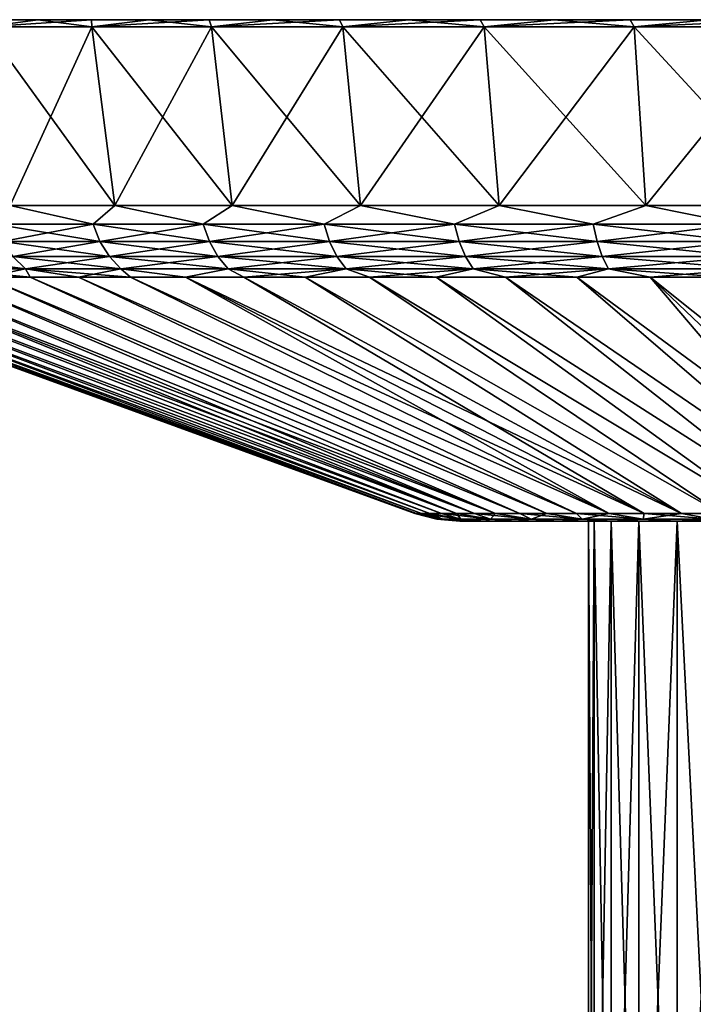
# Model space of a CAD drawing. Header units: metres. Extents: x -109 to 109, y -144 to 54.
# Tile 52 of 150: x -102 to -87, y 33 to 54. Entities that reach past the tile are written whole.
import ezdxf

# ---------------------------------------------------------------- set-up
doc = ezdxf.new("R2010")
doc.units = ezdxf.units.M
doc.layers.add('solid_20062313_XXX', color=7, linetype='CONTINUOUS')

msp = doc.modelspace()

# ---------------------------------------------------------------- linework, layer by layer
at = {"layer": 'solid_20062313_XXX'}
for points in [[(-108.149307, 53.599998), (-44.850693, 53.599998), (-44.900497, 53.599998, -1.774814)], [(-108.099503, 53.599998, 1.774814), (-44.850693, 53.599998), (-108.149307, 53.599998)], [(-108.149307, 53.599998), (-44.900497, 53.599998, -1.774814), (-108.099503, 53.599998, -1.774814)], [(-44.900497, 53.599998, 1.774814), (-44.850693, 53.599998), (-108.099503, 53.599998, 1.774814)], [(-108.099503, 53.599998, -1.774814), (-44.900497, 53.599998, -1.774814), (-45.049706, 53.599998, -3.543657)], [(-108.099503, 53.599998, -1.774814), (-45.049706, 53.599998, -3.543657), (-107.950294, 53.599998, -3.543657)], [(-44.900497, 53.599998, 1.774814), (-108.099503, 53.599998, 1.774814), (-107.950294, 53.599998, 3.543657)], [(-107.950294, 53.599998, -3.543657), (-45.049706, 53.599998, -3.543657), (-45.29789, 53.599998, -5.301536)], [(-107.950294, 53.599998, -3.543657), (-45.29789, 53.599998, -5.301536), (-107.70211, 53.599998, -5.301536)], [(-45.049706, 53.599998, 3.543657), (-107.950294, 53.599998, 3.543657), (-107.70211, 53.599998, 5.301536)], [(-44.900497, 53.599998, 1.774814), (-107.950294, 53.599998, 3.543657), (-45.049706, 53.599998, 3.543657)], [(-107.70211, 53.599998, -5.301536), (-45.29789, 53.599998, -5.301536), (-45.644245, 53.599998, -7.042743)], [(-107.70211, 53.599998, -5.301536), (-45.644245, 53.599998, -7.042743), (-107.355759, 53.599998, -7.042743)], [(-45.29789, 53.599998, 5.301536), (-107.70211, 53.599998, 5.301536), (-107.355759, 53.599998, 7.042743)], [(-45.049706, 53.599998, 3.543657), (-107.70211, 53.599998, 5.301536), (-45.29789, 53.599998, 5.301536)], [(-107.355759, 53.599998, -7.042743), (-45.644245, 53.599998, -7.042743), (-46.087631, 53.599998, -8.76162)], [(-107.355759, 53.599998, -7.042743), (-46.087631, 53.599998, -8.76162), (-106.912369, 53.599998, -8.76162)], [(-45.644245, 53.599998, 7.042743), (-107.355759, 53.599998, 7.042743), (-106.912369, 53.599998, 8.76162)], [(-45.29789, 53.599998, 5.301536), (-107.355759, 53.599998, 7.042743), (-45.644245, 53.599998, 7.042743)], [(-106.912369, 53.599998, -8.76162), (-46.087631, 53.599998, -8.76162), (-46.626709, 53.599998, -10.452957)], [(-106.912369, 53.599998, -8.76162), (-46.626709, 53.599998, -10.452957), (-106.373291, 53.599998, -10.452957)], [(-46.087631, 53.599998, 8.76162), (-106.912369, 53.599998, 8.76162), (-106.373291, 53.599998, 10.452957)], [(-45.644245, 53.599998, 7.042743), (-106.912369, 53.599998, 8.76162), (-46.087631, 53.599998, 8.76162)], [(-106.373291, 53.599998, -10.452957), (-46.626709, 53.599998, -10.452957), (-47.259834, 53.599998, -12.111604)], [(-106.373291, 53.599998, -10.452957), (-47.259834, 53.599998, -12.111604), (-105.740166, 53.599998, -12.111604)], [(-46.626709, 53.599998, 10.452957), (-106.373291, 53.599998, 10.452957), (-105.740166, 53.599998, 12.111604)], [(-46.087631, 53.599998, 8.76162), (-106.373291, 53.599998, 10.452957), (-46.626709, 53.599998, 10.452957)], [(-105.740166, 53.599998, -12.111604), (-47.259834, 53.599998, -12.111604), (-47.984932, 53.599998, -13.732059)], [(-105.740166, 53.599998, -12.111604), (-47.984932, 53.599998, -13.732059), (-105.015068, 53.599998, -13.732059)], [(-47.259834, 53.599998, 12.111604), (-105.740166, 53.599998, 12.111604), (-105.015068, 53.599998, 13.732059)], [(-46.626709, 53.599998, 10.452957), (-105.740166, 53.599998, 12.111604), (-47.259834, 53.599998, 12.111604)], [(-105.015068, 53.599998, -13.732059), (-47.984932, 53.599998, -13.732059), (-48.799717, 53.599998, -15.309243)], [(-105.015068, 53.599998, -13.732059), (-48.799717, 53.599998, -15.309243), (-104.200287, 53.599998, -15.309243)], [(-47.984932, 53.599998, 13.732059), (-105.015068, 53.599998, 13.732059), (-104.200287, 53.599998, 15.309243)], [(-47.259834, 53.599998, 12.111604), (-105.015068, 53.599998, 13.732059), (-47.984932, 53.599998, 13.732059)], [(-104.200287, 53.599998, -15.309243), (-48.799717, 53.599998, -15.309243), (-49.701832, 53.599998, -16.838551)], [(-104.200287, 53.599998, -15.309243), (-49.701832, 53.599998, -16.838551), (-103.298164, 53.599998, -16.838551)], [(-48.799717, 53.599998, 15.309243), (-104.200287, 53.599998, 15.309243), (-103.298164, 53.599998, 16.838551)], [(-47.984932, 53.599998, 13.732059), (-104.200287, 53.599998, 15.309243), (-48.799717, 53.599998, 15.309243)], [(-103.298164, 53.599998, -16.838551), (-49.701832, 53.599998, -16.838551), (-50.688175, 53.599998, -18.314699)], [(-103.298164, 53.599998, -16.838551), (-50.688175, 53.599998, -18.314699), (-102.311821, 53.599998, -18.314699)], [(-49.701832, 53.599998, 16.838551), (-103.298164, 53.599998, 16.838551), (-102.311821, 53.599998, 18.314699)], [(-48.799717, 53.599998, 15.309243), (-103.298164, 53.599998, 16.838551), (-49.701832, 53.599998, 16.838551)], [(-102.37307, 53.450001, -19.668098), (-101.2444, 53.599998, -19.733046), (-100.099007, 53.599998, -21.089449)], [(-100.094795, 53.450001, -22.350292), (-102.37307, 53.450001, -19.668098), (-100.099007, 53.599998, -21.089449)], [(-102.37307, 53.450001, -19.668098), (-102.311821, 53.599998, -18.314699), (-101.2444, 53.599998, -19.733046)], [(-101.2444, 53.599998, 19.733046), (-102.37307, 53.450001, 19.668098), (-100.094795, 53.450001, 22.350292)], [(-101.2444, 53.599998, 19.733046), (-102.311821, 53.599998, 18.314699), (-102.37307, 53.450001, 19.668098)], [(-102.311821, 53.599998, -18.314699), (-50.688175, 53.599998, -18.314699), (-51.7556, 53.599998, -19.733046)], [(-102.311821, 53.599998, -18.314699), (-51.7556, 53.599998, -19.733046), (-101.2444, 53.599998, -19.733046)], [(-50.688175, 53.599998, 18.314699), (-102.311821, 53.599998, 18.314699), (-101.2444, 53.599998, 19.733046)], [(-49.701832, 53.599998, 16.838551), (-102.311821, 53.599998, 18.314699), (-50.688175, 53.599998, 18.314699)], [(-101.2444, 53.599998, -19.733046), (-51.7556, 53.599998, -19.733046), (-52.900997, 53.599998, -21.089449)], [(-101.2444, 53.599998, -19.733046), (-52.900997, 53.599998, -21.089449), (-100.099007, 53.599998, -21.089449)], [(-100.099007, 53.599998, 21.089449), (-101.2444, 53.599998, 19.733046), (-100.094795, 53.450001, 22.350292)], [(-51.7556, 53.599998, 19.733046), (-101.2444, 53.599998, 19.733046), (-100.099007, 53.599998, 21.089449)], [(-50.688175, 53.599998, 18.314699), (-101.2444, 53.599998, 19.733046), (-51.7556, 53.599998, 19.733046)], [(-100.099007, 53.599998, -21.089449), (-52.900997, 53.599998, -21.089449), (-54.120625, 53.599998, -22.379488)], [(-100.099007, 53.599998, -21.089449), (-54.120625, 53.599998, -22.379488), (-98.879379, 53.599998, -22.379488)], [(-100.094795, 53.450001, -22.350292), (-100.099007, 53.599998, -21.089449), (-98.879379, 53.599998, -22.379488)], [(-98.879379, 53.599998, 22.379488), (-100.099007, 53.599998, 21.089449), (-100.094795, 53.450001, 22.350292)], [(-52.900997, 53.599998, 21.089449), (-100.099007, 53.599998, 21.089449), (-98.879379, 53.599998, 22.379488)], [(-51.7556, 53.599998, 19.733046), (-100.099007, 53.599998, 21.089449), (-52.900997, 53.599998, 21.089449)], [(-100.094795, 53.450001, -22.350292), (-98.879379, 53.599998, -22.379488), (-97.58947, 53.599998, -23.598993)], [(-97.540092, 53.450001, -24.770235), (-100.094795, 53.450001, -22.350292), (-97.58947, 53.599998, -23.598993)], [(-98.879379, 53.599998, 22.379488), (-100.094795, 53.450001, 22.350292), (-97.540092, 53.450001, 24.770235)], [(-98.879379, 53.599998, -22.379488), (-54.120625, 53.599998, -22.379488), (-55.41053, 53.599998, -23.598993)], [(-98.879379, 53.599998, -22.379488), (-55.41053, 53.599998, -23.598993), (-97.58947, 53.599998, -23.598993)], [(-97.58947, 53.599998, 23.598993), (-98.879379, 53.599998, 22.379488), (-97.540092, 53.450001, 24.770235)], [(-54.120625, 53.599998, 22.379488), (-98.879379, 53.599998, 22.379488), (-97.58947, 53.599998, 23.598993)], [(-52.900997, 53.599998, 21.089449), (-98.879379, 53.599998, 22.379488), (-54.120625, 53.599998, 22.379488)], [(-97.58947, 53.599998, -23.598993), (-55.41053, 53.599998, -23.598993), (-56.766842, 53.599998, -24.744301)], [(-97.58947, 53.599998, -23.598993), (-56.766842, 53.599998, -24.744301), (-96.233162, 53.599998, -24.744301)], [(-97.540092, 53.450001, -24.770235), (-97.58947, 53.599998, -23.598993), (-96.233162, 53.599998, -24.744301)], [(-96.233162, 53.599998, 24.744301), (-97.58947, 53.599998, 23.598993), (-97.540092, 53.450001, 24.770235)], [(-55.41053, 53.599998, 23.598993), (-97.58947, 53.599998, 23.598993), (-96.233162, 53.599998, 24.744301)], [(-54.120625, 53.599998, 22.379488), (-97.58947, 53.599998, 23.598993), (-55.41053, 53.599998, 23.598993)], [(-97.540092, 53.450001, -24.770235), (-96.233162, 53.599998, -24.744301), (-94.814575, 53.599998, -25.811914)], [(-94.738625, 53.450001, -26.89986), (-97.540092, 53.450001, -24.770235), (-94.814575, 53.599998, -25.811914)], [(-96.233162, 53.599998, 24.744301), (-97.540092, 53.450001, 24.770235), (-94.738625, 53.450001, 26.89986)], [(-96.233162, 53.599998, -24.744301), (-56.766842, 53.599998, -24.744301), (-58.185429, 53.599998, -25.811914)], [(-96.233162, 53.599998, -24.744301), (-58.185429, 53.599998, -25.811914), (-94.814575, 53.599998, -25.811914)], [(-94.814575, 53.599998, 25.811914), (-96.233162, 53.599998, 24.744301), (-94.738625, 53.450001, 26.89986)], [(-56.766842, 53.599998, 24.744301), (-96.233162, 53.599998, 24.744301), (-94.814575, 53.599998, 25.811914)], [(-55.41053, 53.599998, 23.598993), (-96.233162, 53.599998, 24.744301), (-56.766842, 53.599998, 24.744301)], [(-94.814575, 53.599998, -25.811914), (-58.185429, 53.599998, -25.811914), (-59.66151, 53.599998, -26.798208)], [(-94.814575, 53.599998, -25.811914), (-59.66151, 53.599998, -26.798208), (-93.338486, 53.599998, -26.798208)], [(-94.738625, 53.450001, -26.89986), (-94.814575, 53.599998, -25.811914), (-93.338486, 53.599998, -26.798208)], [(-93.338486, 53.599998, 26.798208), (-94.814575, 53.599998, 25.811914), (-94.738625, 53.450001, 26.89986)], [(-58.185429, 53.599998, 25.811914), (-94.814575, 53.599998, 25.811914), (-93.338486, 53.599998, 26.798208)], [(-56.766842, 53.599998, 24.744301), (-94.814575, 53.599998, 25.811914), (-58.185429, 53.599998, 25.811914)], [(-94.738625, 53.450001, -26.89986), (-93.338486, 53.599998, -26.798208), (-91.809425, 53.599998, -27.700182)], [(-91.723221, 53.450001, -28.714172), (-94.738625, 53.450001, -26.89986), (-91.809425, 53.599998, -27.700182)], [(-93.338486, 53.599998, 26.798208), (-94.738625, 53.450001, 26.89986), (-91.723221, 53.450001, 28.714172)], [(-93.338486, 53.599998, -26.798208), (-59.66151, 53.599998, -26.798208), (-61.190571, 53.599998, -27.700182)], [(-93.338486, 53.599998, -26.798208), (-61.190571, 53.599998, -27.700182), (-91.809425, 53.599998, -27.700182)], [(-91.809425, 53.599998, 27.700182), (-93.338486, 53.599998, 26.798208), (-91.723221, 53.450001, 28.714172)], [(-59.66151, 53.599998, 26.798208), (-93.338486, 53.599998, 26.798208), (-91.809425, 53.599998, 27.700182)], [(-58.185429, 53.599998, 25.811914), (-93.338486, 53.599998, 26.798208), (-59.66151, 53.599998, 26.798208)], [(-91.809425, 53.599998, -27.700182), (-61.190571, 53.599998, -27.700182), (-62.768051, 53.599998, -28.51512)], [(-91.809425, 53.599998, -27.700182), (-62.768051, 53.599998, -28.51512), (-90.231949, 53.599998, -28.51512)], [(-91.723221, 53.450001, -28.714172), (-91.809425, 53.599998, -27.700182), (-90.231949, 53.599998, -28.51512)], [(-90.231949, 53.599998, 28.51512), (-91.809425, 53.599998, 27.700182), (-91.723221, 53.450001, 28.714172)], [(-61.190571, 53.599998, 27.700182), (-91.809425, 53.599998, 27.700182), (-90.231949, 53.599998, 28.51512)], [(-59.66151, 53.599998, 26.798208), (-91.809425, 53.599998, 27.700182), (-61.190571, 53.599998, 27.700182)], [(-91.723221, 53.450001, -28.714172), (-90.231949, 53.599998, -28.51512), (-88.611504, 53.599998, -29.240208)], [(-88.529549, 53.450001, -30.191719), (-91.723221, 53.450001, -28.714172), (-88.611504, 53.599998, -29.240208)], [(-90.231949, 53.599998, 28.51512), (-91.723221, 53.450001, 28.714172), (-88.529549, 53.450001, 30.191719)], [(-90.231949, 53.599998, -28.51512), (-62.768051, 53.599998, -28.51512), (-64.388496, 53.599998, -29.240208)], [(-90.231949, 53.599998, -28.51512), (-64.388496, 53.599998, -29.240208), (-88.611504, 53.599998, -29.240208)], [(-88.611504, 53.599998, 29.240208), (-90.231949, 53.599998, 28.51512), (-88.529549, 53.450001, 30.191719)], [(-62.768051, 53.599998, 28.51512), (-90.231949, 53.599998, 28.51512), (-88.611504, 53.599998, 29.240208)], [(-61.190571, 53.599998, 27.700182), (-90.231949, 53.599998, 28.51512), (-62.768051, 53.599998, 28.51512)], [(-88.611504, 53.599998, -29.240208), (-64.388496, 53.599998, -29.240208), (-66.046898, 53.599998, -29.873247)], [(-88.611504, 53.599998, -29.240208), (-66.046898, 53.599998, -29.873247), (-86.953102, 53.599998, -29.873247)], [(-88.529549, 53.450001, -30.191719), (-88.611504, 53.599998, -29.240208), (-86.953102, 53.599998, -29.873247)], [(-86.953102, 53.599998, 29.873247), (-88.611504, 53.599998, 29.240208), (-88.529549, 53.450001, 30.191719)], [(-64.388496, 53.599998, 29.240208), (-88.611504, 53.599998, 29.240208), (-86.953102, 53.599998, 29.873247)], [(-62.768051, 53.599998, 28.51512), (-88.611504, 53.599998, 29.240208), (-64.388496, 53.599998, 29.240208)], [(-88.529549, 53.450001, -30.191719), (-86.953102, 53.599998, -29.873247), (-85.261627, 53.599998, -30.412361)], [(-85.194633, 53.450001, -31.315386), (-88.529549, 53.450001, -30.191719), (-85.261627, 53.599998, -30.412361)], [(-86.953102, 53.599998, 29.873247), (-88.529549, 53.450001, 30.191719), (-85.194633, 53.450001, 31.315386)], [(-101.837807, 49.637157, -19.261295), (-102.37307, 53.450001, -19.668098), (-100.094795, 53.450001, -22.350292)], [(-99.606766, 49.637157, 21.887886), (-100.094795, 53.450001, 22.350292), (-102.37307, 53.450001, 19.668098)], [(-101.837807, 49.637157, 19.261295), (-99.606766, 49.637157, 21.887886), (-102.37307, 53.450001, 19.668098)], [(-99.606766, 49.637157, -21.887886), (-101.837807, 49.637157, -19.261295), (-100.094795, 53.450001, -22.350292)], [(-99.606766, 49.637157, -21.887886), (-100.094795, 53.450001, -22.350292), (-97.540092, 53.450001, -24.770235)], [(-97.104813, 49.637157, 24.25786), (-97.540092, 53.450001, 24.770235), (-100.094795, 53.450001, 22.350292)], [(-99.606766, 49.637157, 21.887886), (-97.104813, 49.637157, 24.25786), (-100.094795, 53.450001, 22.350292)], [(-97.104813, 49.637157, -24.257858), (-99.606766, 49.637157, -21.887886), (-97.540092, 53.450001, -24.770235)], [(-97.104813, 49.637157, -24.257858), (-97.540092, 53.450001, -24.770235), (-94.738625, 53.450001, -26.89986)], [(-94.36129, 49.637157, 26.34343), (-94.738625, 53.450001, 26.89986), (-97.540092, 53.450001, 24.770235)], [(-97.104813, 49.637157, 24.25786), (-94.36129, 49.637157, 26.34343), (-97.540092, 53.450001, 24.770235)], [(-94.361298, 49.637157, -26.343428), (-97.104813, 49.637157, -24.257858), (-94.738625, 53.450001, -26.89986)], [(-94.361298, 49.637157, -26.343428), (-94.738625, 53.450001, -26.89986), (-91.723221, 53.450001, -28.714172)], [(-91.408356, 49.637157, 28.120152), (-91.723221, 53.450001, 28.714172), (-94.738625, 53.450001, 26.89986)], [(-94.36129, 49.637157, 26.34343), (-91.408356, 49.637157, 28.120152), (-94.738625, 53.450001, 26.89986)], [(-91.408356, 49.637157, -28.120152), (-94.361298, 49.637157, -26.343428), (-91.723221, 53.450001, -28.714172)], [(-91.408356, 49.637157, -28.120152), (-91.723221, 53.450001, -28.714172), (-88.529549, 53.450001, -30.191719)], [(-88.280647, 49.637157, 29.567184), (-88.529549, 53.450001, 30.191719), (-91.723221, 53.450001, 28.714172)], [(-91.408356, 49.637157, 28.120152), (-88.280647, 49.637157, 29.567184), (-91.723221, 53.450001, 28.714172)], [(-88.280647, 49.637157, -29.567184), (-91.408356, 49.637157, -28.120152), (-88.529549, 53.450001, -30.191719)], [(-88.280647, 49.637157, -29.567184), (-88.529549, 53.450001, -30.191719), (-85.194633, 53.450001, -31.315386)], [(-85.014809, 49.637157, 30.667574), (-85.194633, 53.450001, 31.315386), (-88.529549, 53.450001, 30.191719)], [(-88.280647, 49.637157, 29.567184), (-85.014809, 49.637157, 30.667574), (-88.529549, 53.450001, 30.191719)], [(-85.014809, 49.637157, -30.667574), (-88.280647, 49.637157, -29.567184), (-85.194633, 53.450001, -31.315386)], [(-102.156288, 49.236408, -18.640385), (-101.837807, 49.637157, -19.261295), (-100.067291, 49.236408, -21.220083)], [(-100.067291, 49.236408, 21.220083), (-101.837807, 49.637157, 19.261295), (-102.156288, 49.236408, 18.640385)], [(-100.067291, 49.236408, -21.220083), (-101.837807, 49.637157, -19.261295), (-99.606766, 49.637157, -21.887886)], [(-100.067291, 49.236408, 21.220083), (-99.606766, 49.637157, 21.887886), (-101.837807, 49.637157, 19.261295)], [(-100.067291, 49.236408, -21.220083), (-99.606766, 49.637157, -21.887886), (-97.720085, 49.236408, -23.567289)], [(-97.720085, 49.236408, 23.567289), (-99.606766, 49.637157, 21.887886), (-100.067291, 49.236408, 21.220083)], [(-97.720085, 49.236408, -23.567289), (-99.606766, 49.637157, -21.887886), (-97.104813, 49.637157, -24.257858)], [(-97.720085, 49.236408, 23.567289), (-97.104813, 49.637157, 24.25786), (-99.606766, 49.637157, 21.887886)], [(-97.720085, 49.236408, -23.567289), (-97.104813, 49.637157, -24.257858), (-95.140381, 49.236408, -25.656288)], [(-95.140381, 49.236408, 25.656288), (-97.104813, 49.637157, 24.25786), (-97.720085, 49.236408, 23.567289)], [(-95.140381, 49.236408, -25.656288), (-97.104813, 49.637157, -24.257858), (-94.361298, 49.637157, -26.343428)], [(-95.140381, 49.236408, 25.656288), (-94.36129, 49.637157, 26.34343), (-97.104813, 49.637157, 24.25786)], [(-95.140381, 49.236408, -25.656288), (-94.361298, 49.637157, -26.343428), (-92.356461, 49.236408, -27.464191)], [(-92.356461, 49.236408, 27.464191), (-94.36129, 49.637157, 26.34343), (-95.140381, 49.236408, 25.656288)], [(-92.356461, 49.236408, -27.464191), (-94.361298, 49.637157, -26.343428), (-91.408356, 49.637157, -28.120152)], [(-92.356461, 49.236408, 27.464191), (-91.408356, 49.637157, 28.120152), (-94.36129, 49.637157, 26.34343)], [(-92.356461, 49.236408, -27.464191), (-91.408356, 49.637157, -28.120152), (-89.398804, 49.236408, -28.971189)], [(-89.398804, 49.236408, 28.971189), (-91.408356, 49.637157, 28.120152), (-92.356461, 49.236408, 27.464191)], [(-89.398804, 49.236408, -28.971189), (-91.408356, 49.637157, -28.120152), (-88.280647, 49.637157, -29.567184)], [(-89.398804, 49.236408, 28.971189), (-88.280647, 49.637157, 29.567184), (-91.408356, 49.637157, 28.120152)], [(-89.398804, 49.236408, -28.971189), (-88.280647, 49.637157, -29.567184), (-86.299828, 49.236408, -30.160774)], [(-86.299828, 49.236408, 30.160774), (-88.280647, 49.637157, 29.567184), (-89.398804, 49.236408, 28.971189)], [(-86.299828, 49.236408, -30.160774), (-88.280647, 49.637157, -29.567184), (-85.014809, 49.637157, -30.667574)], [(-86.299828, 49.236408, 30.160774), (-85.014809, 49.637157, 30.667574), (-88.280647, 49.637157, 29.567184)], [(-102.156288, 49.236408, 18.640385), (-101.997482, 48.866764, 18.525005), (-99.921417, 48.866764, 21.088736)], [(-100.067291, 49.236408, 21.220083), (-102.156288, 49.236408, 18.640385), (-99.921417, 48.866764, 21.088736)], [(-102.156288, 49.236408, -18.640385), (-100.067291, 49.236408, -21.220083), (-101.997482, 48.866764, -18.525005)], [(-100.067291, 49.236408, -21.220083), (-99.921417, 48.866764, -21.088736), (-101.997482, 48.866764, -18.525005)], [(-100.067291, 49.236408, 21.220083), (-99.921417, 48.866764, 21.088736), (-97.588737, 48.866764, 23.421413)], [(-97.720085, 49.236408, 23.567289), (-100.067291, 49.236408, 21.220083), (-97.588737, 48.866764, 23.421413)], [(-100.067291, 49.236408, -21.220083), (-97.720085, 49.236408, -23.567289), (-99.921417, 48.866764, -21.088736)], [(-97.720085, 49.236408, -23.567289), (-97.588737, 48.866764, -23.421413), (-99.921417, 48.866764, -21.088736)], [(-97.720085, 49.236408, 23.567289), (-97.588737, 48.866764, 23.421413), (-95.025002, 48.866764, 25.497482)], [(-95.140381, 49.236408, 25.656288), (-97.720085, 49.236408, 23.567289), (-95.025002, 48.866764, 25.497482)], [(-97.720085, 49.236408, -23.567289), (-95.140381, 49.236408, -25.656288), (-97.588737, 48.866764, -23.421413)], [(-95.140381, 49.236408, -25.656288), (-95.025002, 48.866764, -25.497482), (-97.588737, 48.866764, -23.421413)], [(-95.140381, 49.236408, 25.656288), (-95.025002, 48.866764, 25.497482), (-92.258308, 48.866764, 27.294195)], [(-92.356461, 49.236408, 27.464191), (-95.140381, 49.236408, 25.656288), (-92.258308, 48.866764, 27.294195)], [(-95.140381, 49.236408, -25.656288), (-92.356461, 49.236408, -27.464191), (-95.025002, 48.866764, -25.497482)], [(-92.356461, 49.236408, -27.464191), (-92.258308, 48.866764, -27.294195), (-95.025002, 48.866764, -25.497482)], [(-92.356461, 49.236408, 27.464191), (-92.258308, 48.866764, 27.294195), (-89.318962, 48.866764, 28.791866)], [(-89.398804, 49.236408, 28.971189), (-92.356461, 49.236408, 27.464191), (-89.318962, 48.866764, 28.791866)], [(-92.356461, 49.236408, -27.464191), (-89.398804, 49.236408, -28.971189), (-92.258308, 48.866764, -27.294195)], [(-89.398804, 49.236408, -28.971189), (-89.318962, 48.866764, -28.791866), (-92.258308, 48.866764, -27.294195)], [(-89.398804, 49.236408, 28.971189), (-89.318962, 48.866764, 28.791866), (-86.239174, 48.866764, 29.974089)], [(-86.299828, 49.236408, 30.160774), (-89.398804, 49.236408, 28.971189), (-86.239174, 48.866764, 29.974089)], [(-89.398804, 49.236408, -28.971189), (-86.299828, 49.236408, -30.160774), (-89.318962, 48.866764, -28.791866)], [(-86.299828, 49.236408, -30.160774), (-86.239174, 48.866764, -29.974089), (-89.318962, 48.866764, -28.791866)], [(-101.997482, 48.866764, 18.525005), (-101.779915, 48.546066, 18.366934), (-99.721565, 48.546066, 20.908789)], [(-99.921417, 48.866764, 21.088736), (-101.997482, 48.866764, 18.525005), (-99.721565, 48.546066, 20.908789)], [(-101.997482, 48.866764, -18.525005), (-99.921417, 48.866764, -21.088736), (-101.779915, 48.546066, -18.366934)], [(-99.921417, 48.866764, -21.088736), (-99.721565, 48.546066, -20.908789), (-101.779915, 48.546066, -18.366934)], [(-99.921417, 48.866764, 21.088736), (-99.721565, 48.546066, 20.908789), (-97.408791, 48.546066, 23.221563)], [(-97.588737, 48.866764, 23.421413), (-99.921417, 48.866764, 21.088736), (-97.408791, 48.546066, 23.221563)], [(-99.921417, 48.866764, -21.088736), (-97.588737, 48.866764, -23.421413), (-99.721565, 48.546066, -20.908789)], [(-97.588737, 48.866764, -23.421413), (-97.408791, 48.546066, -23.221563), (-99.721565, 48.546066, -20.908789)], [(-97.588737, 48.866764, 23.421413), (-97.408791, 48.546066, 23.221563), (-94.866936, 48.546066, 25.279917)], [(-95.025002, 48.866764, 25.497482), (-97.588737, 48.866764, 23.421413), (-94.866936, 48.546066, 25.279917)], [(-97.588737, 48.866764, -23.421413), (-95.025002, 48.866764, -25.497482), (-97.408791, 48.546066, -23.221563)], [(-95.025002, 48.866764, -25.497482), (-94.866936, 48.546066, -25.279917), (-97.408791, 48.546066, -23.221563)], [(-95.025002, 48.866764, 25.497482), (-94.866936, 48.546066, 25.279917), (-92.123848, 48.546066, 27.061298)], [(-92.258308, 48.866764, 27.294195), (-95.025002, 48.866764, 25.497482), (-92.123848, 48.546066, 27.061298)], [(-95.025002, 48.866764, -25.497482), (-92.258308, 48.866764, -27.294195), (-94.866936, 48.546066, -25.279917)], [(-92.258308, 48.866764, -27.294195), (-92.123848, 48.546066, -27.061298), (-94.866936, 48.546066, -25.279917)], [(-92.258308, 48.866764, 27.294195), (-92.123848, 48.546066, 27.061298), (-89.209579, 48.546066, 28.54619)], [(-89.318962, 48.866764, 28.791866), (-92.258308, 48.866764, 27.294195), (-89.209579, 48.546066, 28.54619)], [(-92.258308, 48.866764, -27.294195), (-89.318962, 48.866764, -28.791866), (-92.123848, 48.546066, -27.061298)], [(-89.318962, 48.866764, -28.791866), (-89.209579, 48.546066, -28.54619), (-92.123848, 48.546066, -27.061298)], [(-89.318962, 48.866764, 28.791866), (-89.209579, 48.546066, 28.54619), (-86.156067, 48.546066, 29.718325)], [(-86.239174, 48.866764, 29.974089), (-89.318962, 48.866764, 28.791866), (-86.156067, 48.546066, 29.718325)], [(-89.318962, 48.866764, -28.791866), (-86.239174, 48.866764, -29.974089), (-89.209579, 48.546066, -28.54619)], [(-86.239174, 48.866764, -29.974089), (-86.156067, 48.546066, -29.718325), (-89.209579, 48.546066, -28.54619)], [(-103.561295, 48.546066, 15.623848), (-103.275703, 48.288357, 15.458958), (-101.513123, 48.288357, 18.173096)], [(-101.779915, 48.546066, 18.366934), (-103.561295, 48.546066, 15.623848), (-101.513123, 48.288357, 18.173096)], [(-101.779915, 48.546066, -18.366934), (-101.513123, 48.288357, -18.173096), (-103.275703, 48.288357, -15.458958)], [(-101.779915, 48.546066, 18.366934), (-101.513123, 48.288357, 18.173096), (-99.476486, 48.288357, 20.688124)], [(-99.721565, 48.546066, 20.908789), (-101.779915, 48.546066, 18.366934), (-99.476486, 48.288357, 20.688124)], [(-101.779915, 48.546066, -18.366934), (-99.721565, 48.546066, -20.908789), (-101.513123, 48.288357, -18.173096)], [(-99.721565, 48.546066, -20.908789), (-99.476486, 48.288357, -20.688124), (-101.513123, 48.288357, -18.173096)], [(-99.721565, 48.546066, 20.908789), (-99.476486, 48.288357, 20.688124), (-97.188126, 48.288357, 22.97649)], [(-97.408791, 48.546066, 23.221563), (-99.721565, 48.546066, 20.908789), (-97.188126, 48.288357, 22.97649)], [(-99.721565, 48.546066, -20.908789), (-97.408791, 48.546066, -23.221563), (-99.476486, 48.288357, -20.688124)], [(-97.408791, 48.546066, -23.221563), (-97.188126, 48.288357, -22.97649), (-99.476486, 48.288357, -20.688124)], [(-97.408791, 48.546066, 23.221563), (-97.188126, 48.288357, 22.97649), (-94.673096, 48.288357, 25.013119)], [(-94.866936, 48.546066, 25.279917), (-97.408791, 48.546066, 23.221563), (-94.673096, 48.288357, 25.013119)], [(-97.408791, 48.546066, -23.221563), (-94.866936, 48.546066, -25.279917), (-97.188126, 48.288357, -22.97649)], [(-94.866936, 48.546066, -25.279917), (-94.673096, 48.288357, -25.013119), (-97.188126, 48.288357, -22.97649)], [(-94.866936, 48.546066, 25.279917), (-94.673096, 48.288357, 25.013119), (-91.958961, 48.288357, 26.775702)], [(-92.123848, 48.546066, 27.061298), (-94.866936, 48.546066, 25.279917), (-91.958961, 48.288357, 26.775702)], [(-94.866936, 48.546066, -25.279917), (-92.123848, 48.546066, -27.061298), (-94.673096, 48.288357, -25.013119)], [(-92.123848, 48.546066, -27.061298), (-91.958961, 48.288357, -26.775702), (-94.673096, 48.288357, -25.013119)], [(-92.123848, 48.546066, 27.061298), (-91.958961, 48.288357, 26.775702), (-89.075447, 48.288357, 28.244923)], [(-89.209579, 48.546066, 28.54619), (-92.123848, 48.546066, 27.061298), (-89.075447, 48.288357, 28.244923)], [(-92.123848, 48.546066, -27.061298), (-89.209579, 48.546066, -28.54619), (-91.958961, 48.288357, -26.775702)], [(-89.209579, 48.546066, -28.54619), (-89.075447, 48.288357, -28.244923), (-91.958961, 48.288357, -26.775702)], [(-89.209579, 48.546066, 28.54619), (-89.075447, 48.288357, 28.244923), (-86.054161, 48.288357, 29.404686)], [(-86.156067, 48.546066, 29.718325), (-89.209579, 48.546066, 28.54619), (-86.054161, 48.288357, 29.404686)], [(-89.209579, 48.546066, -28.54619), (-86.156067, 48.546066, -29.718325), (-89.075447, 48.288357, -28.244923)], [(-86.156067, 48.546066, -29.718325), (-86.054161, 48.288357, -29.404686), (-89.075447, 48.288357, -28.244923)], [(-107.042114, 48.105068), (-106.994072, 48.105068, -1.712446), (-93.205246, 43.068859)], [(-93.169479, 43.068859, 1.092556), (-107.042114, 48.105068), (-93.205246, 43.068859)], [(-106.994072, 48.105068, 1.712462), (-107.042114, 48.105068), (-93.169479, 43.068859, 1.092556)], [(-106.994072, 48.105068, -1.712446), (-93.169487, 43.068859, -1.092543), (-93.205246, 43.068859)], [(-106.994072, 48.105068, -1.712446), (-106.850082, 48.105068, -3.419539), (-93.169487, 43.068859, -1.092543)], [(-106.850082, 48.105068, 3.419562), (-106.994072, 48.105068, 1.712462), (-93.169479, 43.068859, 1.092556)], [(-106.850082, 48.105068, -3.419539), (-93.06234, 43.068859, -2.180433), (-93.169487, 43.068859, -1.092543)], [(-106.850082, 48.105068, -3.419539), (-106.610603, 48.105068, -5.115898), (-93.06234, 43.068859, -2.180433)], [(-106.850082, 48.105068, 3.419562), (-93.169479, 43.068859, 1.092556), (-93.06234, 43.068859, 2.180449)], [(-106.610603, 48.105068, 5.115921), (-106.850082, 48.105068, 3.419562), (-93.06234, 43.068859, 2.180449)], [(-106.610603, 48.105068, -5.115898), (-92.88427, 43.068859, -3.259001), (-93.06234, 43.068859, -2.180433)], [(-106.610603, 48.105068, -5.115898), (-106.276382, 48.105068, -6.796174), (-92.88427, 43.068859, -3.259001)], [(-106.610603, 48.105068, 5.115921), (-93.06234, 43.068859, 2.180449), (-92.884262, 43.068859, 3.259017)], [(-106.276375, 48.105068, 6.796196), (-106.610603, 48.105068, 5.115921), (-92.884262, 43.068859, 3.259017)], [(-106.276382, 48.105068, -6.796174), (-92.636032, 43.068859, -4.323622), (-92.88427, 43.068859, -3.259001)], [(-106.276382, 48.105068, -6.796174), (-105.848473, 48.105068, -8.455071), (-92.636032, 43.068859, -4.323622)], [(-106.276375, 48.105068, 6.796196), (-92.884262, 43.068859, 3.259017), (-92.636032, 43.068859, 4.323634)], [(-105.848465, 48.105068, 8.45509), (-106.276375, 48.105068, 6.796196), (-92.636032, 43.068859, 4.323634)], [(-105.848473, 48.105068, -8.455071), (-92.318703, 43.068859, -5.369728), (-92.636032, 43.068859, -4.323622)], [(-105.848473, 48.105068, -8.455071), (-105.328217, 48.105068, -10.087364), (-92.318703, 43.068859, -5.369728)], [(-105.848465, 48.105068, 8.45509), (-92.636032, 43.068859, 4.323634), (-92.318703, 43.068859, 5.369736)], [(-105.328209, 48.105068, 10.087379), (-105.848465, 48.105068, 8.45509), (-92.318703, 43.068859, 5.369736)], [(-105.328217, 48.105068, -10.087364), (-104.717255, 48.105068, -11.687913), (-92.318703, 43.068859, -5.369728)], [(-105.328209, 48.105068, 10.087379), (-92.318703, 43.068859, 5.369736), (-91.933632, 43.068859, 6.392842)], [(-104.717255, 48.105068, 11.687927), (-105.328209, 48.105068, 10.087379), (-91.933632, 43.068859, 6.392842)], [(-104.717255, 48.105068, -11.687913), (-91.933632, 43.068859, -6.392836), (-92.318703, 43.068859, -5.369728)], [(-104.717255, 48.105068, -11.687913), (-104.017517, 48.105068, -13.251681), (-91.933632, 43.068859, -6.392836)], [(-104.717255, 48.105068, 11.687927), (-91.933632, 43.068859, 6.392842), (-91.482468, 43.068859, 7.38857)], [(-104.017509, 48.105068, 13.251696), (-104.717255, 48.105068, 11.687927), (-91.482468, 43.068859, 7.38857)], [(-104.017517, 48.105068, -13.251681), (-91.482475, 43.068859, -7.388564), (-91.933632, 43.068859, -6.392836)], [(-104.017517, 48.105068, -13.251681), (-103.231201, 48.105068, -14.773751), (-91.482475, 43.068859, -7.388564)], [(-103.231194, 48.105068, 14.773767), (-104.017509, 48.105068, 13.251696), (-91.482468, 43.068859, 7.38857)], [(-103.275703, 48.288357, -15.458958), (-101.513123, 48.288357, -18.173096), (-102.360779, 48.105068, -16.249338)], [(-103.275703, 48.288357, 15.458958), (-102.360771, 48.105068, 16.249353), (-101.408974, 48.105068, 17.673817)], [(-101.513123, 48.288357, 18.173096), (-103.275703, 48.288357, 15.458958), (-101.408974, 48.105068, 17.673817)], [(-103.231201, 48.105068, -14.773751), (-90.967155, 43.068859, -8.352648), (-91.482475, 43.068859, -7.388564)], [(-103.231201, 48.105068, -14.773751), (-102.360779, 48.105068, -16.249338), (-90.967155, 43.068859, -8.352648)], [(-103.231194, 48.105068, 14.773767), (-91.482468, 43.068859, 7.38857), (-90.967155, 43.068859, 8.352654)], [(-102.360771, 48.105068, 16.249353), (-103.231194, 48.105068, 14.773767), (-90.967155, 43.068859, 8.352654)], [(-101.513123, 48.288357, -18.173096), (-101.408989, 48.105068, -17.673803), (-102.360779, 48.105068, -16.249338)], [(-102.360779, 48.105068, -16.249338), (-90.389893, 43.068859, -9.28096), (-90.967155, 43.068859, -8.352648)], [(-102.360779, 48.105068, -16.249338), (-101.408989, 48.105068, -17.673803), (-90.389893, 43.068859, -9.28096)], [(-102.360771, 48.105068, 16.249353), (-90.967155, 43.068859, 8.352654), (-90.389885, 43.068859, 9.280969)], [(-101.408974, 48.105068, 17.673817), (-102.360771, 48.105068, 16.249353), (-90.389885, 43.068859, 9.280969)], [(-101.513123, 48.288357, -18.173096), (-100.378822, 48.105068, -19.04266), (-101.408989, 48.105068, -17.673803)], [(-101.513123, 48.288357, -18.173096), (-99.476486, 48.288357, -20.688124), (-100.378822, 48.105068, -19.04266)], [(-101.513123, 48.288357, 18.173096), (-101.408974, 48.105068, 17.673817), (-100.378807, 48.105068, 19.042673)], [(-101.513123, 48.288357, 18.173096), (-100.378807, 48.105068, 19.042673), (-99.273506, 48.105068, 20.351616)], [(-99.476486, 48.288357, 20.688124), (-101.513123, 48.288357, 18.173096), (-99.273506, 48.105068, 20.351616)], [(-101.408989, 48.105068, -17.673803), (-89.753151, 43.068859, -10.169529), (-90.389893, 43.068859, -9.28096)], [(-101.408989, 48.105068, -17.673803), (-100.378822, 48.105068, -19.04266), (-89.753151, 43.068859, -10.169529)], [(-101.408974, 48.105068, 17.673817), (-90.389885, 43.068859, 9.280969), (-89.753143, 43.068859, 10.169538)], [(-100.378807, 48.105068, 19.042673), (-101.408974, 48.105068, 17.673817), (-89.753143, 43.068859, 10.169538)], [(-99.476486, 48.288357, -20.688124), (-99.273521, 48.105068, -20.351603), (-100.378822, 48.105068, -19.04266)], [(-100.378822, 48.105068, -19.04266), (-89.059662, 43.068859, -11.014549), (-89.753151, 43.068859, -10.169529)], [(-100.378822, 48.105068, -19.04266), (-99.273521, 48.105068, -20.351603), (-89.059662, 43.068859, -11.014549)], [(-100.378807, 48.105068, 19.042673), (-89.753143, 43.068859, 10.169538), (-89.059654, 43.068859, 11.014557)], [(-99.273506, 48.105068, 20.351616), (-100.378807, 48.105068, 19.042673), (-89.059654, 43.068859, 11.014557)], [(-99.476486, 48.288357, -20.688124), (-98.096565, 48.105068, -21.59651), (-99.273521, 48.105068, -20.351603)], [(-99.476486, 48.288357, -20.688124), (-97.188126, 48.288357, -22.97649), (-98.096565, 48.105068, -21.59651)], [(-99.476486, 48.288357, 20.688124), (-99.273506, 48.105068, 20.351616), (-98.096558, 48.105068, 21.596521)], [(-97.188126, 48.288357, 22.97649), (-99.476486, 48.288357, 20.688124), (-98.096558, 48.105068, 21.596521)], [(-99.273521, 48.105068, -20.351603), (-98.096565, 48.105068, -21.59651), (-89.059662, 43.068859, -11.014549)], [(-99.273506, 48.105068, 20.351616), (-89.059654, 43.068859, 11.014557), (-88.312378, 43.068859, 11.812411)], [(-98.096558, 48.105068, 21.596521), (-99.273506, 48.105068, 20.351616), (-88.312378, 43.068859, 11.812411)], [(-97.188126, 48.288357, -22.97649), (-96.851662, 48.105068, -22.773464), (-98.096565, 48.105068, -21.59651)], [(-98.096565, 48.105068, -21.59651), (-88.312386, 43.068859, -11.812405), (-89.059662, 43.068859, -11.014549)], [(-98.096565, 48.105068, -21.59651), (-96.851662, 48.105068, -22.773464), (-88.312386, 43.068859, -11.812405)], [(-97.188126, 48.288357, 22.97649), (-98.096558, 48.105068, 21.596521), (-96.851654, 48.105068, 22.773476)], [(-98.096558, 48.105068, 21.596521), (-88.312378, 43.068859, 11.812411), (-87.514519, 43.068859, 12.559685)], [(-96.851654, 48.105068, 22.773476), (-98.096558, 48.105068, 21.596521), (-87.514519, 43.068859, 12.559685)], [(-97.188126, 48.288357, -22.97649), (-94.673096, 48.288357, -25.013119), (-96.851662, 48.105068, -22.773464)], [(-97.188126, 48.288357, 22.97649), (-96.851654, 48.105068, 22.773476), (-95.542717, 48.105068, 23.878775)], [(-94.673096, 48.288357, 25.013119), (-97.188126, 48.288357, 22.97649), (-95.542717, 48.105068, 23.878775)], [(-94.673096, 48.288357, -25.013119), (-95.542732, 48.105068, -23.878763), (-96.851662, 48.105068, -22.773464)], [(-96.851662, 48.105068, -22.773464), (-87.514526, 43.068859, -12.559678), (-88.312386, 43.068859, -11.812405)], [(-96.851662, 48.105068, -22.773464), (-95.542732, 48.105068, -23.878763), (-87.514526, 43.068859, -12.559678)], [(-95.542717, 48.105068, 23.878775), (-96.851654, 48.105068, 22.773476), (-87.514519, 43.068859, 12.559685)], [(-94.673096, 48.288357, -25.013119), (-94.173882, 48.105068, -24.908934), (-95.542732, 48.105068, -23.878763)], [(-95.542732, 48.105068, -23.878763), (-86.669502, 43.068859, -13.253171), (-87.514526, 43.068859, -12.559678)], [(-95.542732, 48.105068, -23.878763), (-94.173882, 48.105068, -24.908934), (-86.669502, 43.068859, -13.253171)], [(-94.673096, 48.288357, 25.013119), (-95.542717, 48.105068, 23.878775), (-94.173866, 48.105068, 24.908943)], [(-95.542717, 48.105068, 23.878775), (-87.514519, 43.068859, 12.559685), (-86.669495, 43.068859, 13.253177)], [(-94.173866, 48.105068, 24.908943), (-95.542717, 48.105068, 23.878775), (-86.669495, 43.068859, 13.253177)], [(-94.673096, 48.288357, -25.013119), (-91.958961, 48.288357, -26.775702), (-94.173882, 48.105068, -24.908934)], [(-94.673096, 48.288357, 25.013119), (-94.173866, 48.105068, 24.908943), (-92.749397, 48.105068, 25.860741)], [(-91.958961, 48.288357, 26.775702), (-94.673096, 48.288357, 25.013119), (-92.749397, 48.105068, 25.860741)], [(-91.958961, 48.288357, -26.775702), (-92.749413, 48.105068, -25.860733), (-94.173882, 48.105068, -24.908934)], [(-94.173882, 48.105068, -24.908934), (-85.78093, 43.068859, -13.889912), (-86.669502, 43.068859, -13.253171)], [(-94.173882, 48.105068, -24.908934), (-92.749413, 48.105068, -25.860733), (-85.78093, 43.068859, -13.889912)], [(-94.173866, 48.105068, 24.908943), (-86.669495, 43.068859, 13.253177), (-85.780922, 43.068859, 13.889916)], [(-92.749397, 48.105068, 25.860741), (-94.173866, 48.105068, 24.908943), (-85.780922, 43.068859, 13.889916)], [(-91.958961, 48.288357, -26.775702), (-91.273827, 48.105068, -26.731163), (-92.749413, 48.105068, -25.860733)], [(-92.749413, 48.105068, -25.860733), (-84.852615, 43.068859, -14.467174), (-85.78093, 43.068859, -13.889912)], [(-92.749413, 48.105068, -25.860733), (-91.273827, 48.105068, -26.731163), (-84.852615, 43.068859, -14.467174)], [(-91.958961, 48.288357, 26.775702), (-92.749397, 48.105068, 25.860741), (-91.273811, 48.105068, 26.731173)], [(-92.749397, 48.105068, 25.860741), (-85.780922, 43.068859, 13.889916), (-84.852608, 43.068859, 14.467178)], [(-91.273811, 48.105068, 26.731173), (-92.749397, 48.105068, 25.860741), (-84.852608, 43.068859, 14.467178)], [(-91.958961, 48.288357, -26.775702), (-89.075447, 48.288357, -28.244923), (-91.273827, 48.105068, -26.731163)], [(-91.958961, 48.288357, 26.775702), (-91.273811, 48.105068, 26.731173), (-89.75174, 48.105068, 27.517494)], [(-89.075447, 48.288357, 28.244923), (-91.958961, 48.288357, 26.775702), (-89.75174, 48.105068, 27.517494)], [(-89.075447, 48.288357, -28.244923), (-89.751755, 48.105068, -27.517487), (-91.273827, 48.105068, -26.731163)], [(-91.273827, 48.105068, -26.731163), (-83.888535, 43.068859, -14.982486), (-84.852615, 43.068859, -14.467174)], [(-91.273827, 48.105068, -26.731163), (-89.751755, 48.105068, -27.517487), (-83.888535, 43.068859, -14.982486)], [(-91.273811, 48.105068, 26.731173), (-84.852608, 43.068859, 14.467178), (-83.888527, 43.068859, 14.98249)], [(-89.75174, 48.105068, 27.517494), (-91.273811, 48.105068, 26.731173), (-83.888527, 43.068859, 14.98249)], [(-89.075447, 48.288357, -28.244923), (-88.187988, 48.105068, -28.217226), (-89.751755, 48.105068, -27.517487)], [(-89.751755, 48.105068, -27.517487), (-88.187988, 48.105068, -28.217226), (-83.888535, 43.068859, -14.982486)], [(-89.075447, 48.288357, 28.244923), (-89.75174, 48.105068, 27.517494), (-88.187973, 48.105068, 28.217234)], [(-89.75174, 48.105068, 27.517494), (-83.888527, 43.068859, 14.98249), (-82.892807, 43.068859, 15.433643)], [(-88.187973, 48.105068, 28.217234), (-89.75174, 48.105068, 27.517494), (-82.892807, 43.068859, 15.433643)], [(-89.075447, 48.288357, -28.244923), (-86.054161, 48.288357, -29.404686), (-88.187988, 48.105068, -28.217226)], [(-89.075447, 48.288357, 28.244923), (-88.187973, 48.105068, 28.217234), (-86.587433, 48.105068, 28.828192)], [(-86.054161, 48.288357, 29.404686), (-89.075447, 48.288357, 28.244923), (-86.587433, 48.105068, 28.828192)], [(-86.054161, 48.288357, -29.404686), (-86.587448, 48.105068, -28.828186), (-88.187988, 48.105068, -28.217226)], [(-88.187988, 48.105068, -28.217226), (-82.892815, 43.068859, -15.43364), (-83.888535, 43.068859, -14.982486)], [(-88.187988, 48.105068, -28.217226), (-86.587448, 48.105068, -28.828186), (-82.892815, 43.068859, -15.43364)], [(-88.187973, 48.105068, 28.217234), (-82.892807, 43.068859, 15.433643), (-81.869713, 43.068859, 15.818707)], [(-86.587433, 48.105068, 28.828192), (-88.187973, 48.105068, 28.217234), (-81.869713, 43.068859, 15.818707)], [(-92.73381, 42.942539), (-93.205246, 43.068859), (-93.169487, 43.068859, -1.092543)], [(-92.605797, 42.942539, 2.034636), (-93.169479, 43.068859, 1.092556), (-93.205246, 43.068859)], [(-92.605797, 42.942539, 2.034636), (-93.205246, 43.068859), (-92.73381, 42.942539)], [(-92.605797, 42.942539, -2.034636), (-93.169487, 43.068859, -1.092543), (-93.06234, 43.068859, -2.180433)], [(-92.605797, 42.942539, -2.034636), (-92.73381, 42.942539), (-93.169487, 43.068859, -1.092543)], [(-92.605797, 42.942539, 2.034636), (-93.06234, 43.068859, 2.180449), (-93.169479, 43.068859, 1.092556)], [(-92.605797, 42.942539, -2.034636), (-93.06234, 43.068859, -2.180433), (-92.88427, 43.068859, -3.259001)], [(-92.223793, 42.942539, 4.037184), (-92.884262, 43.068859, 3.259017), (-93.06234, 43.068859, 2.180449)], [(-92.223793, 42.942539, 4.037184), (-93.06234, 43.068859, 2.180449), (-92.605797, 42.942539, 2.034636)], [(-92.223793, 42.942539, -4.037184), (-92.88427, 43.068859, -3.259001), (-92.636032, 43.068859, -4.323622)], [(-92.605797, 42.942539, -2.034636), (-92.88427, 43.068859, -3.259001), (-92.223793, 42.942539, -4.037184)], [(-92.223793, 42.942539, 4.037184), (-92.636032, 43.068859, 4.323634), (-92.884262, 43.068859, 3.259017)], [(-92.223793, 42.942539, -4.037184), (-92.636032, 43.068859, -4.323622), (-92.318703, 43.068859, -5.369728)], [(-91.593811, 42.942539, 5.976063), (-92.318703, 43.068859, 5.369736), (-92.636032, 43.068859, 4.323634)], [(-91.593811, 42.942539, 5.976063), (-92.636032, 43.068859, 4.323634), (-92.223793, 42.942539, 4.037184)], [(-91.593811, 42.942539, -5.976063), (-92.318703, 43.068859, -5.369728), (-91.933632, 43.068859, -6.392836)], [(-92.223793, 42.942539, -4.037184), (-92.318703, 43.068859, -5.369728), (-91.593811, 42.942539, -5.976063)], [(-91.593811, 42.942539, 5.976063), (-91.933632, 43.068859, 6.392842), (-92.318703, 43.068859, 5.369736)], [(-91.593811, 42.942539, -5.976063), (-91.933632, 43.068859, -6.392836), (-91.482475, 43.068859, -7.388564)], [(-90.725792, 42.942539, 7.820696), (-91.482468, 43.068859, 7.38857), (-91.933632, 43.068859, 6.392842)], [(-90.725792, 42.942539, 7.820696), (-91.933632, 43.068859, 6.392842), (-91.593811, 42.942539, 5.976063)], [(-91.593811, 42.942539, -5.976063), (-91.482475, 43.068859, -7.388564), (-90.725792, 42.942539, -7.820696)], [(-90.725792, 42.942539, -7.820696), (-91.482475, 43.068859, -7.388564), (-90.967155, 43.068859, -8.352648)], [(-90.725792, 42.942539, 7.820696), (-90.967155, 43.068859, 8.352654), (-91.482468, 43.068859, 7.38857)], [(-90.725792, 42.942539, -7.820696), (-90.967155, 43.068859, -8.352648), (-90.389893, 43.068859, -9.28096)], [(-89.633423, 42.942539, 9.541992), (-90.389885, 43.068859, 9.280969), (-90.967155, 43.068859, 8.352654)], [(-89.633423, 42.942539, 9.541992), (-90.967155, 43.068859, 8.352654), (-90.725792, 42.942539, 7.820696)], [(-90.725792, 42.942539, -7.820696), (-90.389893, 43.068859, -9.28096), (-89.633423, 42.942539, -9.541992)], [(-89.633423, 42.942539, -9.541992), (-90.389893, 43.068859, -9.28096), (-89.753151, 43.068859, -10.169529)], [(-89.633423, 42.942539, 9.541992), (-89.753143, 43.068859, 10.169538), (-90.389885, 43.068859, 9.280969)], [(-89.633423, 42.942539, -9.541992), (-89.753151, 43.068859, -10.169529), (-89.059662, 43.068859, -11.014549)], [(-88.333939, 42.942539, 11.112805), (-89.059654, 43.068859, 11.014557), (-89.753143, 43.068859, 10.169538)], [(-88.333939, 42.942539, 11.112805), (-89.753143, 43.068859, 10.169538), (-89.633423, 42.942539, 9.541992)], [(-89.633423, 42.942539, -9.541992), (-89.059662, 43.068859, -11.014549), (-88.333939, 42.942539, -11.112805)], [(-88.333939, 42.942539, -11.112805), (-89.059662, 43.068859, -11.014549), (-88.312386, 43.068859, -11.812405)], [(-88.333939, 42.942539, 11.112805), (-88.312378, 43.068859, 11.812411), (-89.059654, 43.068859, 11.014557)], [(-88.333939, 42.942539, -11.112805), (-88.312386, 43.068859, -11.812405), (-87.514526, 43.068859, -12.559678)], [(-88.333939, 42.942539, -11.112805), (-87.514526, 43.068859, -12.559678), (-86.847816, 42.942539, -12.508364)], [(-86.847816, 42.942539, 12.508364), (-88.312378, 43.068859, 11.812411), (-88.333939, 42.942539, 11.112805)], [(-86.847816, 42.942539, 12.508364), (-87.514519, 43.068859, 12.559685), (-88.312378, 43.068859, 11.812411)], [(-86.847816, 42.942539, -12.508364), (-87.514526, 43.068859, -12.559678), (-86.669502, 43.068859, -13.253171)], [(-86.847816, 42.942539, 12.508364), (-86.669495, 43.068859, 13.253177), (-87.514519, 43.068859, 12.559685)], [(-92.73381, 42.942539), (-92.247589, 42.900002), (-92.113686, 42.900002, 2.049216)], [(-92.605797, 42.942539, -2.034636), (-92.247589, 42.900002), (-92.73381, 42.942539)], [(-92.605797, 42.942539, 2.034636), (-92.73381, 42.942539), (-92.113686, 42.900002, 2.049216)], [(-92.605797, 42.942539, -2.034636), (-92.113701, 42.900002, -2.04913), (-92.247589, 42.900002)], [(-92.223793, 42.942539, 4.037184), (-92.605797, 42.942539, 2.034636), (-92.113686, 42.900002, 2.049216)], [(-92.605797, 42.942539, -2.034636), (-92.223793, 42.942539, -4.037184), (-92.113701, 42.900002, -2.04913)], [(-92.247589, 42.900002), (-89.5, 42.900002), (-89.378899, 42.900002, 1.770261)], [(-92.113701, 42.900002, -2.04913), (-89.5, 42.900002), (-92.247589, 42.900002)], [(-92.113686, 42.900002, 2.049216), (-92.247589, 42.900002), (-89.378899, 42.900002, 1.770261)], [(-92.223793, 42.942539, 4.037184), (-92.113686, 42.900002, 2.049216), (-91.712242, 42.900002, 4.071101)], [(-91.593811, 42.942539, 5.976063), (-92.223793, 42.942539, 4.037184), (-91.712242, 42.900002, 4.071101)], [(-92.223793, 42.942539, -4.037184), (-91.712265, 42.900002, -4.071006), (-92.113701, 42.900002, -2.04913)], [(-92.223793, 42.942539, -4.037184), (-91.593811, 42.942539, -5.976063), (-91.712265, 42.900002, -4.071006)], [(-92.113701, 42.900002, -2.04913), (-89.378899, 42.900002, -1.770261), (-89.5, 42.900002)], [(-92.113701, 42.900002, -2.04913), (-89.017914, 42.900002, -3.507344), (-89.378899, 42.900002, -1.770261)], [(-92.113701, 42.900002, -2.04913), (-91.712265, 42.900002, -4.071006), (-89.017914, 42.900002, -3.507344)], [(-92.113686, 42.900002, 2.049216), (-89.378899, 42.900002, 1.770261), (-89.017914, 42.900002, 3.507344)], [(-91.712242, 42.900002, 4.071101), (-92.113686, 42.900002, 2.049216), (-89.017914, 42.900002, 3.507344)], [(-91.593811, 42.942539, -5.976063), (-91.050575, 42.900002, -6.022228), (-91.712265, 42.900002, -4.071006)], [(-91.712265, 42.900002, -4.071006), (-88.423782, 42.900002, -5.17912), (-89.017914, 42.900002, -3.507344)], [(-91.712265, 42.900002, -4.071006), (-91.050575, 42.900002, -6.022228), (-88.423782, 42.900002, -5.17912)], [(-91.593811, 42.942539, 5.976063), (-91.712242, 42.900002, 4.071101), (-91.050545, 42.900002, 6.02231)], [(-91.712242, 42.900002, 4.071101), (-89.017914, 42.900002, 3.507344), (-88.423782, 42.900002, 5.17912)], [(-91.050545, 42.900002, 6.02231), (-91.712242, 42.900002, 4.071101), (-88.423782, 42.900002, 5.17912)], [(-90.725792, 42.942539, 7.820696), (-91.593811, 42.942539, 5.976063), (-91.050545, 42.900002, 6.02231)], [(-91.593811, 42.942539, -5.976063), (-90.725792, 42.942539, -7.820696), (-91.050575, 42.900002, -6.022228)], [(-90.725792, 42.942539, -7.820696), (-90.139923, 42.900002, -7.870138), (-91.050575, 42.900002, -6.022228)], [(-91.050575, 42.900002, -6.022228), (-87.60743, 42.900002, -6.754625), (-88.423782, 42.900002, -5.17912)], [(-91.050575, 42.900002, -6.022228), (-90.139923, 42.900002, -7.870138), (-87.60743, 42.900002, -6.754625)], [(-90.725792, 42.942539, 7.820696), (-91.050545, 42.900002, 6.02231), (-90.139877, 42.900002, 7.870225)], [(-91.050545, 42.900002, 6.02231), (-88.423782, 42.900002, 5.17912), (-87.60743, 42.900002, 6.754625)], [(-90.139877, 42.900002, 7.870225), (-91.050545, 42.900002, 6.02231), (-87.60743, 42.900002, 6.754625)], [(-89.633423, 42.942539, 9.541992), (-90.725792, 42.942539, 7.820696), (-90.139877, 42.900002, 7.870225)], [(-90.725792, 42.942539, -7.820696), (-89.633423, 42.942539, -9.541992), (-90.139923, 42.900002, -7.870138)], [(-89.633423, 42.942539, -9.541992), (-88.995499, 42.900002, -9.583782), (-90.139923, 42.900002, -7.870138)], [(-90.139923, 42.900002, -7.870138), (-86.584183, 42.900002, -8.204206), (-87.60743, 42.900002, -6.754625)], [(-90.139923, 42.900002, -7.870138), (-88.995499, 42.900002, -9.583782), (-86.584183, 42.900002, -8.204206)], [(-89.633423, 42.942539, 9.541992), (-90.139877, 42.900002, 7.870225), (-88.995445, 42.900002, 9.583861)], [(-90.139877, 42.900002, 7.870225), (-87.60743, 42.900002, 6.754625), (-86.584183, 42.900002, 8.204206)], [(-90.139877, 42.900002, 7.870225), (-86.584183, 42.900002, 8.204206), (-85.373207, 42.900002, 9.500836)], [(-88.995445, 42.900002, 9.583861), (-90.139877, 42.900002, 7.870225), (-85.373207, 42.900002, 9.500836)], [(-88.333939, 42.942539, 11.112805), (-89.633423, 42.942539, 9.541992), (-88.995445, 42.900002, 9.583861)], [(-89.633423, 42.942539, -9.541992), (-88.333939, 42.942539, -11.112805), (-88.995499, 42.900002, -9.583782)], [(-89.378899, 42.900002, -1.770261), (-89.5, 22.6), (-89.5, 42.900002)], [(-89.378914, 22.6, 1.77017), (-89.5, 42.900002), (-89.5, 22.6)], [(-89.378899, 42.900002, 1.770261), (-89.5, 42.900002), (-89.378914, 22.6, 1.77017)], [(-89.378899, 42.900002, -1.770261), (-89.378914, 22.6, -1.77017), (-89.5, 22.6)], [(-89.017914, 42.900002, -3.507344), (-89.017921, 22.6, -3.507366), (-89.378914, 22.6, -1.77017)], [(-89.378899, 42.900002, -1.770261), (-89.017914, 42.900002, -3.507344), (-89.378914, 22.6, -1.77017)], [(-89.378899, 42.900002, 1.770261), (-89.378914, 22.6, 1.77017), (-89.017921, 22.6, 3.507366)], [(-89.017914, 42.900002, 3.507344), (-89.378899, 42.900002, 1.770261), (-89.017921, 22.6, 3.507366)], [(-88.423782, 42.900002, -5.17912), (-88.423744, 22.6, -5.179226), (-89.017921, 22.6, -3.507366)], [(-89.017914, 42.900002, -3.507344), (-88.423782, 42.900002, -5.17912), (-89.017921, 22.6, -3.507366)], [(-89.017914, 42.900002, 3.507344), (-89.017921, 22.6, 3.507366), (-88.423744, 22.6, 5.179226)], [(-88.423782, 42.900002, 5.17912), (-89.017914, 42.900002, 3.507344), (-88.423744, 22.6, 5.179226)], [(-88.333939, 42.942539, -11.112805), (-87.637428, 42.900002, -11.133016), (-88.995499, 42.900002, -9.583782)], [(-88.995499, 42.900002, -9.583782), (-83.996925, 42.900002, -10.620549), (-85.373207, 42.900002, -9.500836)], [(-88.995499, 42.900002, -9.583782), (-87.637428, 42.900002, -11.133016), (-83.996925, 42.900002, -10.620549)], [(-88.995499, 42.900002, -9.583782), (-85.373207, 42.900002, -9.500836), (-86.584183, 42.900002, -8.204206)], [(-88.333939, 42.942539, 11.112805), (-88.995445, 42.900002, 9.583861), (-87.63736, 42.900002, 11.133084)], [(-88.995445, 42.900002, 9.583861), (-85.373207, 42.900002, 9.500836), (-83.996925, 42.900002, 10.620549)], [(-87.63736, 42.900002, 11.133084), (-88.995445, 42.900002, 9.583861), (-83.996925, 42.900002, 10.620549)], [(-88.423782, 42.900002, -5.17912), (-87.60743, 42.900002, -6.754625), (-88.423744, 22.6, -5.179226)], [(-88.423782, 42.900002, 5.17912), (-88.423744, 22.6, 5.179226), (-87.607445, 22.6, 6.754608)], [(-87.60743, 42.900002, 6.754625), (-88.423782, 42.900002, 5.17912), (-87.607445, 22.6, 6.754608)], [(-87.60743, 42.900002, -6.754625), (-87.607445, 22.6, -6.754608), (-88.423744, 22.6, -5.179226)], [(-86.847816, 42.942539, 12.508364), (-88.333939, 42.942539, 11.112805), (-87.63736, 42.900002, 11.133084)], [(-88.333939, 42.942539, -11.112805), (-86.847816, 42.942539, -12.508364), (-87.637428, 42.900002, -11.133016)], [(-86.847816, 42.942539, -12.508364), (-86.088654, 42.900002, -12.491766), (-87.637428, 42.900002, -11.133016)], [(-87.637428, 42.900002, -11.133016), (-82.480782, 42.900002, -11.542539), (-83.996925, 42.900002, -10.620549)], [(-87.637428, 42.900002, -11.133016), (-86.088654, 42.900002, -12.491766), (-82.480782, 42.900002, -11.542539)], [(-86.847816, 42.942539, 12.508364), (-87.63736, 42.900002, 11.133084), (-86.088577, 42.900002, 12.491826)], [(-87.63736, 42.900002, 11.133084), (-83.996925, 42.900002, 10.620549), (-82.480782, 42.900002, 11.542539)], [(-87.63736, 42.900002, 11.133084), (-82.480782, 42.900002, 11.542539), (-80.853363, 42.900002, 12.249407)], [(-86.088577, 42.900002, 12.491826), (-87.63736, 42.900002, 11.133084), (-80.853363, 42.900002, 12.249407)], [(-86.584183, 42.900002, -8.204206), (-86.584236, 22.6, -8.204159), (-87.607445, 22.6, -6.754608)], [(-87.60743, 42.900002, -6.754625), (-86.584183, 42.900002, -8.204206), (-87.607445, 22.6, -6.754608)], [(-87.60743, 42.900002, 6.754625), (-87.607445, 22.6, 6.754608), (-86.584236, 22.6, 8.204159)], [(-86.584183, 42.900002, 8.204206), (-87.60743, 42.900002, 6.754625), (-86.584236, 22.6, 8.204159)]]:
    msp.add_3dface(points, dxfattribs=at)

doc.saveas('drawing.dxf')
